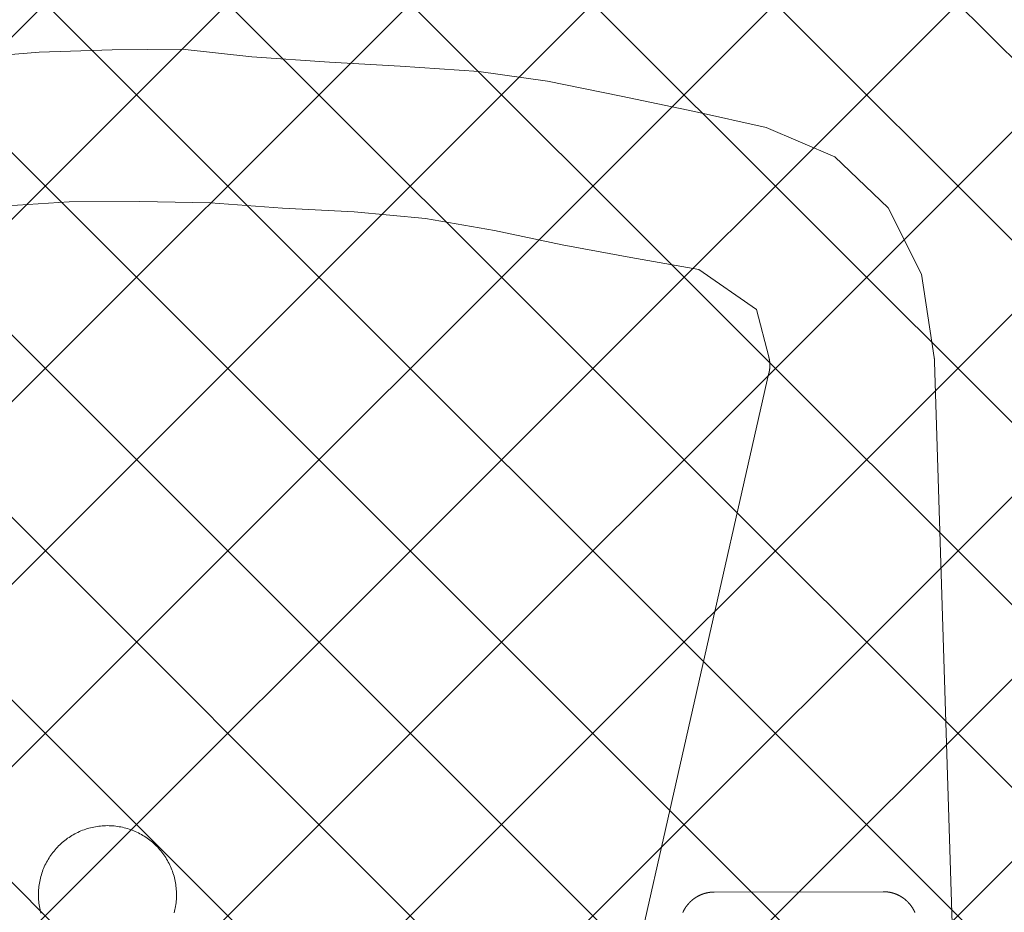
# Model space of a CAD drawing. Header units: metres. Extents: x 158874 to 185002, y -166493 to -154354.
# Tile 38 of 95: x 179773 to 179797, y -158998 to -158976. Entities that reach past the tile are written whole.
import ezdxf

# ---------------------------------------------------------------- set-up
doc = ezdxf.new("R2010")
doc.units = ezdxf.units.M
doc.layers.add('001_Dark_1 10', color=7, linetype='Continuous', lineweight=0)
doc.layers.add('wymiarowanie9', color=1, linetype='Continuous', lineweight=9)

# ---------------------------------------------------------------- blocks, each defined once
blk = doc.blocks.new('umywalka')
at = {"layer": '001_Dark_1 10', "color": 1}
for points in [[(179549.495, -159253.636, 0), (179551.212, -159253.615, 0)], [(179551.212, -159253.615, 0), (179552.931, -159253.805, 0)], [(179545.899, -159253.835, 0), (179547.697, -159253.694, 0)], [(179547.697, -159253.694, 0), (179549.495, -159253.636, 0)], [(179552.931, -159253.805, 0), (179554.842, -159253.938, 0)], [(179554.842, -159253.938, 0), (179556.578, -159254.037, 0)], [(179556.578, -159254.037, 0), (179558.508, -159254.169, 0)], [(179558.508, -159254.169, 0), (179560.2, -159254.406, 0)], [(179560.2, -159254.406, 0), (179562.013, -159254.77, 0)], [(179562.013, -159254.77, 0), (179563.817, -159255.152, 0)], [(179563.817, -159255.152, 0), (179565.584, -159255.544, 0)], [(179565.584, -159255.544, 0), (179567.273, -159256.267, 0)], [(179567.273, -159256.267, 0), (179568.583, -159257.518, 0)], [(179546.65, -159257.489, 0), (179548.43, -159257.376, 0)], [(179548.43, -159257.376, 0), (179550.174, -159257.364, 0)], [(179550.174, -159257.364, 0), (179551.909, -159257.398, 0)], [(179551.909, -159257.398, 0), (179553.683, -159257.533, 0)], [(179553.683, -159257.533, 0), (179555.447, -159257.622, 0)], [(179555.447, -159257.622, 0), (179557.202, -159257.784, 0)], [(179568.583, -159257.518, 0), (179569.401, -159259.152, 0)], [(179557.202, -159257.784, 0), (179558.895, -159258.076, 0)], [(179558.895, -159258.076, 0), (179560.561, -159258.432, 0)], [(179560.561, -159258.432, 0), (179562.254, -159258.742, 0)], [(179562.254, -159258.742, 0), (179563.928, -159259.043, 0)], [(179563.928, -159259.043, 0), (179565.345, -159260.027, 0)], [(179569.401, -159259.152, 0), (179569.715, -159261.208, 0)], [(179565.345, -159260.027, 0), (179565.644, -159261.185, 0)], [(179565.65, -159261.586, 0), (179565.651, -159261.584, 0), (179565.651, -159261.583, 0), (179565.651, -159261.581, 0), (179565.652, -159261.58, 0), (179565.652, -159261.578, 0), (179565.652, -159261.576, 0), (179565.653, -159261.575, 0), (179565.653, -159261.573, 0), (179565.653, -159261.572, 0), (179565.654, -159261.57, 0), (179565.654, -159261.569, 0), (179565.654, -159261.567, 0), (179565.655, -159261.566, 0), (179565.655, -159261.564, 0), (179565.655, -159261.563, 0), (179565.656, -159261.561, 0), (179565.656, -159261.559, 0), (179565.656, -159261.558, 0), (179565.656, -159261.556, 0), (179565.657, -159261.555, 0), (179565.657, -159261.553, 0), (179565.657, -159261.552, 0), (179565.658, -159261.55, 0), (179565.658, -159261.549, 0), (179565.658, -159261.547, 0), (179565.658, -159261.545, 0), (179565.659, -159261.544, 0), (179565.659, -159261.542, 0), (179565.659, -159261.541, 0), (179565.66, -159261.539, 0), (179565.66, -159261.538, 0), (179565.66, -159261.536, 0), (179565.66, -159261.535, 0), (179565.661, -159261.533, 0), (179565.661, -159261.531, 0), (179565.661, -159261.53, 0), (179565.661, -159261.528, 0), (179565.662, -159261.527, 0), (179565.662, -159261.525, 0), (179565.662, -159261.524, 0), (179565.662, -159261.522, 0), (179565.662, -159261.521, 0), (179565.663, -159261.519, 0), (179565.663, -159261.517, 0), (179565.663, -159261.516, 0), (179565.663, -159261.514, 0), (179565.664, -159261.513, 0), (179565.664, -159261.511, 0), (179565.664, -159261.51, 0), (179565.664, -159261.508, 0), (179565.664, -159261.506, 0), (179565.665, -159261.505, 0), (179565.665, -159261.503, 0), (179565.665, -159261.502, 0), (179565.665, -159261.5, 0), (179565.665, -159261.499, 0), (179565.666, -159261.497, 0), (179565.666, -159261.496, 0), (179565.666, -159261.494, 0), (179565.666, -159261.492, 0), (179565.666, -159261.491, 0), (179565.666, -159261.489, 0), (179565.667, -159261.488, 0), (179565.667, -159261.486, 0), (179565.667, -159261.485, 0), (179565.667, -159261.483, 0), (179565.667, -159261.481, 0), (179565.667, -159261.48, 0), (179565.668, -159261.478, 0), (179565.668, -159261.477, 0), (179565.668, -159261.475, 0), (179565.668, -159261.474, 0), (179565.668, -159261.472, 0), (179565.668, -159261.47, 0), (179565.668, -159261.469, 0), (179565.669, -159261.467, 0), (179565.669, -159261.466, 0), (179565.669, -159261.464, 0), (179565.669, -159261.463, 0), (179565.669, -159261.461, 0), (179565.669, -159261.459, 0), (179565.669, -159261.458, 0), (179565.669, -159261.456, 0), (179565.669, -159261.455, 0), (179565.67, -159261.453, 0), (179565.67, -159261.452, 0), (179565.67, -159261.45, 0), (179565.67, -159261.448, 0), (179565.67, -159261.447, 0), (179565.67, -159261.445, 0), (179565.67, -159261.444, 0), (179565.67, -159261.442, 0), (179565.67, -159261.44, 0), (179565.67, -159261.439, 0), (179565.67, -159261.437, 0), (179565.671, -159261.436, 0), (179565.671, -159261.434, 0), (179565.671, -159261.433, 0), (179565.671, -159261.431, 0), (179565.671, -159261.429, 0), (179565.671, -159261.428, 0), (179565.671, -159261.426, 0), (179565.671, -159261.425, 0), (179565.671, -159261.423, 0), (179565.671, -159261.422, 0), (179565.671, -159261.42, 0), (179565.671, -159261.418, 0), (179565.671, -159261.417, 0), (179565.671, -159261.415, 0), (179565.671, -159261.414, 0), (179565.671, -159261.412, 0), (179565.671, -159261.41, 0), (179565.671, -159261.409, 0), (179565.671, -159261.407, 0), (179565.671, -159261.406, 0), (179565.671, -159261.404, 0), (179565.671, -159261.403, 0), (179565.671, -159261.401, 0), (179565.671, -159261.399, 0), (179565.671, -159261.398, 0), (179565.671, -159261.396, 0), (179565.671, -159261.395, 0), (179565.671, -159261.393, 0), (179565.671, -159261.392, 0), (179565.671, -159261.39, 0), (179565.671, -159261.388, 0), (179565.671, -159261.387, 0), (179565.671, -159261.385, 0), (179565.671, -159261.384, 0), (179565.671, -159261.382, 0), (179565.671, -159261.381, 0), (179565.671, -159261.379, 0), (179565.671, -159261.377, 0), (179565.671, -159261.376, 0), (179565.671, -159261.374, 0), (179565.671, -159261.373, 0), (179565.671, -159261.371, 0), (179565.671, -159261.369, 0), (179565.671, -159261.368, 0), (179565.671, -159261.366, 0), (179565.671, -159261.365, 0), (179565.671, -159261.363, 0), (179565.671, -159261.362, 0), (179565.671, -159261.36, 0), (179565.67, -159261.358, 0), (179565.67, -159261.357, 0), (179565.67, -159261.355, 0), (179565.67, -159261.354, 0), (179565.67, -159261.352, 0), (179565.67, -159261.351, 0), (179565.67, -159261.349, 0), (179565.67, -159261.347, 0), (179565.67, -159261.346, 0), (179565.67, -159261.344, 0), (179565.67, -159261.343, 0), (179565.669, -159261.341, 0), (179565.669, -159261.34, 0), (179565.669, -159261.338, 0), (179565.669, -159261.336, 0), (179565.669, -159261.335, 0), (179565.669, -159261.333, 0), (179565.669, -159261.332, 0), (179565.669, -159261.33, 0), (179565.669, -159261.328, 0), (179565.668, -159261.327, 0), (179565.668, -159261.325, 0), (179565.668, -159261.324, 0), (179565.668, -159261.322, 0), (179565.668, -159261.321, 0), (179565.668, -159261.319, 0), (179565.668, -159261.317, 0), (179565.667, -159261.316, 0), (179565.667, -159261.314, 0), (179565.667, -159261.313, 0), (179565.667, -159261.311, 0), (179565.667, -159261.31, 0), (179565.667, -159261.308, 0), (179565.666, -159261.306, 0), (179565.666, -159261.305, 0), (179565.666, -159261.303, 0), (179565.666, -159261.302, 0), (179565.666, -159261.3, 0), (179565.666, -159261.299, 0), (179565.665, -159261.297, 0), (179565.665, -159261.296, 0), (179565.665, -159261.294, 0), (179565.665, -159261.292, 0), (179565.665, -159261.291, 0), (179565.664, -159261.289, 0), (179565.664, -159261.288, 0), (179565.664, -159261.286, 0), (179565.664, -159261.285, 0), (179565.664, -159261.283, 0), (179565.663, -159261.281, 0), (179565.663, -159261.28, 0), (179565.663, -159261.278, 0), (179565.663, -159261.277, 0), (179565.662, -159261.275, 0), (179565.662, -159261.274, 0), (179565.662, -159261.272, 0), (179565.662, -159261.27, 0), (179565.661, -159261.269, 0), (179565.661, -159261.267, 0), (179565.661, -159261.266, 0), (179565.661, -159261.264, 0), (179565.661, -159261.263, 0), (179565.66, -159261.261, 0), (179565.66, -159261.26, 0), (179565.66, -159261.258, 0), (179565.659, -159261.256, 0), (179565.659, -159261.255, 0), (179565.659, -159261.253, 0), (179565.659, -159261.252, 0), (179565.658, -159261.25, 0), (179565.658, -159261.249, 0), (179565.658, -159261.247, 0), (179565.658, -159261.246, 0), (179565.657, -159261.244, 0), (179565.657, -159261.242, 0), (179565.657, -159261.241, 0), (179565.656, -159261.239, 0), (179565.656, -159261.238, 0), (179565.656, -159261.236, 0), (179565.656, -159261.235, 0), (179565.655, -159261.233, 0), (179565.655, -159261.232, 0), (179565.655, -159261.23, 0), (179565.654, -159261.229, 0), (179565.654, -159261.227, 0), (179565.654, -159261.225, 0), (179565.653, -159261.224, 0), (179565.653, -159261.222, 0), (179565.653, -159261.221, 0), (179565.652, -159261.219, 0), (179565.652, -159261.218, 0), (179565.652, -159261.216, 0), (179565.651, -159261.215, 0), (179565.651, -159261.213, 0), (179565.651, -159261.212, 0), (179565.65, -159261.21, 0), (179565.65, -159261.208, 0), (179565.65, -159261.207, 0), (179565.649, -159261.205, 0), (179565.649, -159261.204, 0), (179565.648, -159261.202, 0), (179565.648, -159261.201, 0), (179565.648, -159261.199, 0), (179565.647, -159261.198, 0), (179565.647, -159261.196, 0), (179565.647, -159261.195, 0), (179565.646, -159261.193, 0), (179565.646, -159261.192, 0), (179565.645, -159261.19, 0), (179565.645, -159261.189, 0), (179565.645, -159261.187, 0), (179565.644, -159261.185, 0)], [(179569.724, -159261.31, 0), (179569.724, -159261.309, 0), (179569.724, -159261.309, 0), (179569.724, -159261.309, 0), (179569.724, -159261.308, 0), (179569.724, -159261.308, 0), (179569.724, -159261.307, 0), (179569.724, -159261.307, 0), (179569.724, -159261.307, 0), (179569.724, -159261.306, 0), (179569.724, -159261.306, 0), (179569.724, -159261.305, 0), (179569.724, -159261.305, 0), (179569.724, -159261.305, 0), (179569.724, -159261.304, 0), (179569.724, -159261.304, 0), (179569.724, -159261.303, 0), (179569.724, -159261.303, 0), (179569.724, -159261.303, 0), (179569.724, -159261.302, 0), (179569.724, -159261.302, 0), (179569.724, -159261.301, 0), (179569.724, -159261.301, 0), (179569.724, -159261.301, 0), (179569.724, -159261.3, 0), (179569.724, -159261.3, 0), (179569.724, -159261.299, 0), (179569.724, -159261.299, 0), (179569.724, -159261.299, 0), (179569.724, -159261.298, 0), (179569.724, -159261.298, 0), (179569.724, -159261.297, 0), (179569.724, -159261.297, 0), (179569.724, -159261.297, 0), (179569.724, -159261.296, 0), (179569.724, -159261.296, 0), (179569.724, -159261.295, 0), (179569.724, -159261.295, 0), (179569.723, -159261.295, 0), (179569.723, -159261.294, 0), (179569.723, -159261.294, 0), (179569.723, -159261.293, 0), (179569.723, -159261.293, 0), (179569.723, -159261.293, 0), (179569.723, -159261.292, 0), (179569.723, -159261.292, 0), (179569.723, -159261.291, 0), (179569.723, -159261.291, 0), (179569.723, -159261.291, 0), (179569.723, -159261.29, 0), (179569.723, -159261.29, 0), (179569.723, -159261.289, 0), (179569.723, -159261.289, 0), (179569.723, -159261.289, 0), (179569.723, -159261.288, 0), (179569.723, -159261.288, 0), (179569.723, -159261.287, 0), (179569.723, -159261.287, 0), (179569.723, -159261.287, 0), (179569.723, -159261.286, 0), (179569.723, -159261.286, 0), (179569.723, -159261.285, 0), (179569.723, -159261.285, 0), (179569.723, -159261.285, 0), (179569.723, -159261.284, 0), (179569.723, -159261.284, 0), (179569.723, -159261.283, 0), (179569.723, -159261.283, 0), (179569.723, -159261.283, 0), (179569.723, -159261.282, 0), (179569.723, -159261.282, 0), (179569.723, -159261.281, 0), (179569.723, -159261.281, 0), (179569.723, -159261.281, 0), (179569.723, -159261.28, 0), (179569.723, -159261.28, 0), (179569.723, -159261.279, 0), (179569.723, -159261.279, 0), (179569.723, -159261.279, 0), (179569.723, -159261.278, 0), (179569.723, -159261.278, 0), (179569.722, -159261.278, 0), (179569.722, -159261.277, 0), (179569.722, -159261.277, 0), (179569.722, -159261.276, 0), (179569.722, -159261.276, 0), (179569.722, -159261.276, 0), (179569.722, -159261.275, 0), (179569.722, -159261.275, 0), (179569.722, -159261.274, 0), (179569.722, -159261.274, 0), (179569.722, -159261.274, 0), (179569.722, -159261.273, 0), (179569.722, -159261.273, 0), (179569.722, -159261.272, 0), (179569.722, -159261.272, 0), (179569.722, -159261.272, 0), (179569.722, -159261.271, 0), (179569.722, -159261.271, 0), (179569.722, -159261.27, 0), (179569.722, -159261.27, 0), (179569.722, -159261.27, 0), (179569.722, -159261.269, 0), (179569.722, -159261.269, 0), (179569.722, -159261.268, 0), (179569.722, -159261.268, 0), (179569.722, -159261.268, 0), (179569.722, -159261.267, 0), (179569.722, -159261.267, 0), (179569.722, -159261.266, 0), (179569.722, -159261.266, 0), (179569.722, -159261.266, 0), (179569.722, -159261.265, 0), (179569.722, -159261.265, 0), (179569.721, -159261.264, 0), (179569.721, -159261.264, 0), (179569.721, -159261.264, 0), (179569.721, -159261.263, 0), (179569.721, -159261.263, 0), (179569.721, -159261.262, 0), (179569.721, -159261.262, 0), (179569.721, -159261.262, 0), (179569.721, -159261.261, 0), (179569.721, -159261.261, 0), (179569.721, -159261.26, 0), (179569.721, -159261.26, 0), (179569.721, -159261.26, 0), (179569.721, -159261.259, 0), (179569.721, -159261.259, 0), (179569.721, -159261.258, 0), (179569.721, -159261.258, 0), (179569.721, -159261.258, 0), (179569.721, -159261.257, 0), (179569.721, -159261.257, 0), (179569.721, -159261.256, 0), (179569.721, -159261.256, 0), (179569.721, -159261.256, 0), (179569.721, -159261.255, 0), (179569.721, -159261.255, 0), (179569.721, -159261.255, 0), (179569.721, -159261.254, 0), (179569.72, -159261.254, 0), (179569.72, -159261.253, 0), (179569.72, -159261.253, 0), (179569.72, -159261.253, 0), (179569.72, -159261.252, 0), (179569.72, -159261.252, 0), (179569.72, -159261.251, 0), (179569.72, -159261.251, 0), (179569.72, -159261.251, 0), (179569.72, -159261.25, 0), (179569.72, -159261.25, 0), (179569.72, -159261.249, 0), (179569.72, -159261.249, 0), (179569.72, -159261.249, 0), (179569.72, -159261.248, 0), (179569.72, -159261.248, 0), (179569.72, -159261.247, 0), (179569.72, -159261.247, 0), (179569.72, -159261.247, 0), (179569.72, -159261.246, 0), (179569.72, -159261.246, 0), (179569.72, -159261.245, 0), (179569.72, -159261.245, 0), (179569.72, -159261.245, 0), (179569.72, -159261.244, 0), (179569.719, -159261.244, 0), (179569.719, -159261.243, 0), (179569.719, -159261.243, 0), (179569.719, -159261.243, 0), (179569.719, -159261.242, 0), (179569.719, -159261.242, 0), (179569.719, -159261.241, 0), (179569.719, -159261.241, 0), (179569.719, -159261.241, 0), (179569.719, -159261.24, 0), (179569.719, -159261.24, 0), (179569.719, -159261.239, 0), (179569.719, -159261.239, 0), (179569.719, -159261.239, 0), (179569.719, -159261.238, 0), (179569.719, -159261.238, 0), (179569.719, -159261.237, 0), (179569.719, -159261.237, 0), (179569.719, -159261.237, 0), (179569.719, -159261.236, 0), (179569.719, -159261.236, 0), (179569.719, -159261.236, 0), (179569.718, -159261.235, 0), (179569.718, -159261.235, 0), (179569.718, -159261.234, 0), (179569.718, -159261.234, 0), (179569.718, -159261.234, 0), (179569.718, -159261.233, 0), (179569.718, -159261.233, 0), (179569.718, -159261.232, 0), (179569.718, -159261.232, 0), (179569.718, -159261.232, 0), (179569.718, -159261.231, 0), (179569.718, -159261.231, 0), (179569.718, -159261.23, 0), (179569.718, -159261.23, 0), (179569.718, -159261.23, 0), (179569.718, -159261.229, 0), (179569.718, -159261.229, 0), (179569.718, -159261.228, 0), (179569.718, -159261.228, 0), (179569.718, -159261.228, 0), (179569.717, -159261.227, 0), (179569.717, -159261.227, 0), (179569.717, -159261.226, 0), (179569.717, -159261.226, 0), (179569.717, -159261.226, 0), (179569.717, -159261.225, 0), (179569.717, -159261.225, 0), (179569.717, -159261.224, 0), (179569.717, -159261.224, 0), (179569.717, -159261.224, 0), (179569.717, -159261.223, 0), (179569.717, -159261.223, 0), (179569.717, -159261.222, 0), (179569.717, -159261.222, 0), (179569.717, -159261.222, 0), (179569.717, -159261.221, 0), (179569.717, -159261.221, 0), (179569.717, -159261.22, 0), (179569.717, -159261.22, 0), (179569.716, -159261.22, 0), (179569.716, -159261.219, 0), (179569.716, -159261.219, 0), (179569.716, -159261.219, 0), (179569.716, -159261.218, 0), (179569.716, -159261.218, 0), (179569.716, -159261.217, 0), (179569.716, -159261.217, 0), (179569.716, -159261.217, 0), (179569.716, -159261.216, 0), (179569.716, -159261.216, 0), (179569.716, -159261.215, 0), (179569.716, -159261.215, 0), (179569.716, -159261.215, 0), (179569.716, -159261.214, 0), (179569.716, -159261.214, 0), (179569.716, -159261.213, 0), (179569.716, -159261.213, 0), (179569.715, -159261.213, 0), (179569.715, -159261.212, 0), (179569.715, -159261.212, 0), (179569.715, -159261.211, 0), (179569.715, -159261.211, 0), (179569.715, -159261.211, 0), (179569.715, -159261.21, 0), (179569.715, -159261.21, 0), (179569.715, -159261.209, 0), (179569.715, -159261.209, 0), (179569.715, -159261.209, 0), (179569.715, -159261.208, 0)], [(179570.575, -159288.442, 0), (179569.724, -159261.31, 0)], [(179561.889, -159278.192, 0), (179565.65, -159261.586, 0)], [(179551.075, -159274.423, 0), (179551.075, -159274.381, 0), (179551.073, -159274.34, 0), (179551.07, -159274.298, 0), (179551.067, -159274.257, 0), (179551.062, -159274.215, 0), (179551.056, -159274.174, 0), (179551.049, -159274.133, 0), (179551.042, -159274.092, 0), (179551.033, -159274.051, 0), (179551.023, -159274.01, 0), (179551.013, -159273.97, 0), (179551.001, -159273.93, 0), (179550.988, -159273.89, 0), (179550.975, -159273.851, 0), (179550.96, -159273.812, 0), (179550.944, -159273.773, 0), (179550.928, -159273.735, 0), (179550.91, -159273.697, 0), (179550.892, -159273.66, 0), (179550.873, -159273.623, 0), (179550.853, -159273.586, 0), (179550.831, -159273.55, 0), (179550.81, -159273.515, 0), (179550.787, -159273.48, 0), (179550.763, -159273.446, 0), (179550.739, -159273.412, 0), (179550.713, -159273.379, 0), (179550.687, -159273.346, 0), (179550.66, -159273.314, 0), (179550.633, -159273.283, 0), (179550.604, -159273.253, 0), (179550.575, -159273.223, 0), (179550.545, -159273.194, 0), (179550.514, -159273.166, 0), (179550.483, -159273.138, 0), (179550.451, -159273.111, 0), (179550.418, -159273.085, 0), (179550.385, -159273.06, 0), (179550.351, -159273.036, 0), (179550.317, -159273.012, 0), (179550.282, -159272.99, 0), (179550.246, -159272.968, 0), (179550.21, -159272.947, 0), (179550.174, -159272.927, 0), (179550.137, -159272.908, 0), (179550.099, -159272.89, 0), (179550.061, -159272.872, 0), (179550.023, -159272.856, 0), (179549.984, -159272.841, 0), (179549.945, -159272.826, 0), (179549.906, -159272.813, 0), (179549.866, -159272.8, 0), (179549.826, -159272.789, 0), (179549.785, -159272.778, 0), (179549.745, -159272.769, 0), (179549.704, -159272.76, 0), (179549.663, -159272.753, 0), (179549.622, -159272.746, 0), (179549.581, -159272.741, 0), (179549.539, -159272.736, 0), (179549.498, -159272.733, 0), (179549.456, -159272.73, 0), (179549.414, -159272.729, 0), (179549.373, -159272.728, 0), (179549.331, -159272.729, 0), (179549.289, -159272.73, 0), (179549.248, -159272.733, 0), (179549.206, -159272.737, 0), (179549.165, -159272.741, 0), (179549.123, -159272.747, 0), (179549.082, -159272.754, 0), (179549.041, -159272.762, 0), (179549.001, -159272.77, 0), (179548.96, -159272.78, 0), (179548.92, -159272.791, 0), (179548.88, -159272.802, 0), (179548.84, -159272.815, 0), (179548.801, -159272.829, 0), (179548.762, -159272.843, 0), (179548.723, -159272.859, 0), (179548.685, -159272.876, 0), (179548.647, -159272.893, 0), (179548.609, -159272.911, 0), (179548.572, -159272.931, 0), (179548.536, -159272.951, 0), (179548.5, -159272.972, 0), (179548.464, -159272.994, 0), (179548.43, -159273.017, 0), (179548.395, -159273.04, 0), (179548.361, -159273.065, 0), (179548.328, -159273.09, 0), (179548.296, -159273.116, 0), (179548.264, -159273.143, 0), (179548.233, -159273.171, 0), (179548.202, -159273.199, 0), (179548.173, -159273.228, 0), (179548.144, -159273.258, 0), (179548.115, -159273.289, 0), (179548.088, -159273.32, 0), (179548.061, -159273.352, 0), (179548.035, -159273.385, 0), (179548.01, -159273.418, 0), (179547.985, -159273.452, 0), (179547.962, -159273.486, 0), (179547.939, -159273.521, 0), (179547.918, -159273.557, 0), (179547.897, -159273.593, 0), (179547.877, -159273.63, 0), (179547.857, -159273.667, 0), (179547.839, -159273.704, 0), (179547.822, -159273.742, 0), (179547.806, -159273.78, 0), (179547.79, -159273.819, 0), (179547.776, -159273.858, 0), (179547.762, -159273.898, 0), (179547.75, -159273.937, 0), (179547.738, -159273.978, 0), (179547.728, -159274.018, 0), (179547.718, -159274.058, 0), (179547.71, -159274.099, 0), (179547.702, -159274.14, 0), (179547.696, -159274.181, 0), (179547.69, -159274.223, 0), (179547.686, -159274.264, 0), (179547.682, -159274.306, 0), (179547.68, -159274.347, 0), (179547.678, -159274.389, 0), (179547.678, -159274.431, 0), (179547.678, -159274.472, 0), (179547.68, -159274.514, 0), (179547.683, -159274.556, 0), (179547.686, -159274.597, 0), (179547.691, -159274.639, 0), (179547.697, -159274.68, 0), (179547.703, -159274.721, 0), (179547.711, -159274.762, 0), (179547.72, -159274.803, 0), (179547.73, -159274.843, 0), (179547.74, -159274.884, 0)], [(179551.015, -159274.876, 0), (179551.025, -159274.836, 0), (179551.035, -159274.795, 0), (179551.043, -159274.755, 0), (179551.051, -159274.714, 0), (179551.057, -159274.672, 0), (179551.063, -159274.631, 0), (179551.067, -159274.59, 0), (179551.071, -159274.548, 0), (179551.073, -159274.506, 0), (179551.075, -159274.465, 0), (179551.075, -159274.423, 0)], [(179564.304, -159274.362, 0), (179564.299, -159274.362, 0), (179564.295, -159274.362, 0), (179564.29, -159274.362, 0), (179564.286, -159274.362, 0), (179564.282, -159274.362, 0), (179564.277, -159274.363, 0), (179564.273, -159274.363, 0), (179564.268, -159274.363, 0), (179564.264, -159274.363, 0), (179564.259, -159274.363, 0), (179564.255, -159274.364, 0), (179564.25, -159274.364, 0), (179564.246, -159274.364, 0), (179564.241, -159274.365, 0), (179564.237, -159274.365, 0), (179564.233, -159274.365, 0), (179564.228, -159274.366, 0), (179564.224, -159274.366, 0), (179564.219, -159274.367, 0), (179564.215, -159274.367, 0), (179564.21, -159274.368, 0), (179564.206, -159274.368, 0), (179564.201, -159274.369, 0), (179564.197, -159274.369, 0), (179564.193, -159274.37, 0), (179564.188, -159274.37, 0), (179564.184, -159274.371, 0), (179564.179, -159274.372, 0), (179564.175, -159274.372, 0), (179564.171, -159274.373, 0), (179564.166, -159274.374, 0), (179564.162, -159274.374, 0), (179564.157, -159274.375, 0), (179564.153, -159274.376, 0), (179564.149, -159274.377, 0), (179564.144, -159274.378, 0), (179564.14, -159274.379, 0), (179564.135, -159274.379, 0), (179564.131, -159274.38, 0), (179564.127, -159274.381, 0), (179564.122, -159274.382, 0), (179564.118, -159274.383, 0), (179564.114, -159274.384, 0), (179564.109, -159274.385, 0), (179564.105, -159274.386, 0), (179564.101, -159274.387, 0), (179564.096, -159274.388, 0), (179564.092, -159274.39, 0), (179564.088, -159274.391, 0), (179564.083, -159274.392, 0), (179564.079, -159274.393, 0), (179564.075, -159274.394, 0), (179564.07, -159274.395, 0), (179564.066, -159274.397, 0), (179564.062, -159274.398, 0), (179564.058, -159274.399, 0), (179564.053, -159274.401, 0), (179564.049, -159274.402, 0), (179564.045, -159274.403, 0), (179564.041, -159274.405, 0), (179564.036, -159274.406, 0), (179564.032, -159274.407, 0), (179564.028, -159274.409, 0), (179564.024, -159274.41, 0), (179564.019, -159274.412, 0), (179564.015, -159274.413, 0), (179564.011, -159274.415, 0), (179564.007, -159274.416, 0), (179564.003, -159274.418, 0), (179563.998, -159274.42, 0), (179563.994, -159274.421, 0), (179563.99, -159274.423, 0), (179563.986, -159274.425, 0), (179563.982, -159274.426, 0), (179563.978, -159274.428, 0), (179563.974, -159274.43, 0), (179563.97, -159274.432, 0), (179563.965, -159274.433, 0), (179563.961, -159274.435, 0), (179563.957, -159274.437, 0), (179563.953, -159274.439, 0), (179563.949, -159274.441, 0), (179563.945, -159274.443, 0), (179563.941, -159274.444, 0), (179563.937, -159274.446, 0), (179563.933, -159274.448, 0), (179563.929, -159274.45, 0), (179563.925, -159274.452, 0), (179563.921, -159274.454, 0), (179563.917, -159274.456, 0), (179563.913, -159274.458, 0), (179563.909, -159274.46, 0), (179563.905, -159274.463, 0), (179563.901, -159274.465, 0), (179563.897, -159274.467, 0), (179563.893, -159274.469, 0), (179563.89, -159274.471, 0), (179563.886, -159274.473, 0), (179563.882, -159274.476, 0), (179563.878, -159274.478, 0), (179563.874, -159274.48, 0), (179563.87, -159274.482, 0), (179563.866, -159274.485, 0), (179563.863, -159274.487, 0), (179563.859, -159274.489, 0), (179563.855, -159274.492, 0), (179563.851, -159274.494, 0), (179563.847, -159274.496, 0), (179563.844, -159274.499, 0), (179563.84, -159274.501, 0), (179563.836, -159274.504, 0), (179563.833, -159274.506, 0), (179563.829, -159274.509, 0), (179563.825, -159274.511, 0), (179563.821, -159274.514, 0), (179563.818, -159274.516, 0), (179563.814, -159274.519, 0), (179563.811, -159274.521, 0), (179563.807, -159274.524, 0), (179563.803, -159274.527, 0), (179563.8, -159274.529, 0), (179563.796, -159274.532, 0), (179563.793, -159274.535, 0), (179563.789, -159274.537, 0), (179563.785, -159274.54, 0), (179563.782, -159274.543, 0), (179563.778, -159274.546, 0), (179563.775, -159274.548, 0), (179563.771, -159274.551, 0), (179563.768, -159274.554, 0), (179563.765, -159274.557, 0), (179563.761, -159274.56, 0), (179563.758, -159274.563, 0), (179563.754, -159274.566, 0), (179563.751, -159274.568, 0), (179563.748, -159274.571, 0), (179563.744, -159274.574, 0), (179563.741, -159274.577, 0), (179563.738, -159274.58, 0), (179563.734, -159274.583, 0), (179563.731, -159274.586, 0), (179563.728, -159274.589, 0), (179563.724, -159274.592, 0), (179563.721, -159274.595, 0), (179563.718, -159274.598, 0), (179563.715, -159274.602, 0), (179563.711, -159274.605, 0), (179563.708, -159274.608, 0), (179563.705, -159274.611, 0), (179563.702, -159274.614, 0), (179563.699, -159274.617, 0), (179563.696, -159274.621, 0), (179563.693, -159274.624, 0), (179563.69, -159274.627, 0), (179563.687, -159274.63, 0), (179563.683, -159274.633, 0), (179563.68, -159274.637, 0), (179563.677, -159274.64, 0), (179563.674, -159274.643, 0), (179563.671, -159274.647, 0), (179563.668, -159274.65, 0), (179563.666, -159274.653, 0), (179563.663, -159274.657, 0), (179563.66, -159274.66, 0), (179563.657, -159274.664, 0), (179563.654, -159274.667, 0), (179563.651, -159274.67, 0), (179563.648, -159274.674, 0), (179563.645, -159274.677, 0), (179563.643, -159274.681, 0), (179563.64, -159274.684, 0), (179563.637, -159274.688, 0), (179563.634, -159274.691, 0), (179563.632, -159274.695, 0), (179563.629, -159274.698, 0), (179563.626, -159274.702, 0), (179563.624, -159274.706, 0), (179563.621, -159274.709, 0), (179563.618, -159274.713, 0), (179563.616, -159274.716, 0), (179563.613, -159274.72, 0), (179563.611, -159274.724, 0), (179563.608, -159274.727, 0), (179563.605, -159274.731, 0), (179563.603, -159274.735, 0), (179563.6, -159274.738, 0), (179563.598, -159274.742, 0), (179563.595, -159274.746, 0), (179563.593, -159274.75, 0), (179563.591, -159274.753, 0), (179563.588, -159274.757, 0), (179563.586, -159274.761, 0), (179563.583, -159274.765, 0), (179563.581, -159274.768, 0), (179563.579, -159274.772, 0), (179563.577, -159274.776, 0), (179563.574, -159274.78, 0), (179563.572, -159274.784, 0), (179563.57, -159274.788, 0), (179563.568, -159274.792, 0), (179563.565, -159274.795, 0), (179563.563, -159274.799, 0), (179563.561, -159274.803, 0), (179563.559, -159274.807, 0), (179563.557, -159274.811, 0), (179563.555, -159274.815, 0), (179563.553, -159274.819, 0), (179563.551, -159274.823, 0), (179563.549, -159274.827, 0), (179563.546, -159274.831, 0), (179563.545, -159274.835, 0), (179563.543, -159274.839, 0), (179563.541, -159274.843, 0), (179563.539, -159274.847, 0), (179563.537, -159274.851, 0), (179563.535, -159274.855, 0), (179563.533, -159274.859, 0), (179563.531, -159274.863, 0)], [(179564.304, -159274.362, 0), (179568.458, -159274.353, 0)], [(179569.239, -159274.863, 0), (179569.237, -159274.858, 0), (179569.235, -159274.854, 0), (179569.233, -159274.849, 0), (179569.23, -159274.844, 0), (179569.228, -159274.84, 0), (179569.226, -159274.835, 0), (179569.224, -159274.83, 0), (179569.222, -159274.826, 0), (179569.219, -159274.821, 0), (179569.217, -159274.817, 0), (179569.215, -159274.812, 0), (179569.212, -159274.808, 0), (179569.21, -159274.803, 0), (179569.208, -159274.799, 0), (179569.205, -159274.794, 0), (179569.203, -159274.79, 0), (179569.2, -159274.785, 0), (179569.198, -159274.781, 0), (179569.195, -159274.776, 0), (179569.192, -159274.772, 0), (179569.19, -159274.767, 0), (179569.187, -159274.763, 0), (179569.185, -159274.759, 0), (179569.182, -159274.754, 0), (179569.179, -159274.75, 0), (179569.176, -159274.746, 0), (179569.174, -159274.741, 0), (179569.171, -159274.737, 0), (179569.168, -159274.733, 0), (179569.165, -159274.729, 0), (179569.162, -159274.724, 0), (179569.16, -159274.72, 0), (179569.157, -159274.716, 0), (179569.154, -159274.712, 0), (179569.151, -159274.708, 0), (179569.148, -159274.703, 0), (179569.145, -159274.699, 0), (179569.142, -159274.695, 0), (179569.139, -159274.691, 0), (179569.135, -159274.687, 0), (179569.132, -159274.683, 0), (179569.129, -159274.679, 0), (179569.126, -159274.675, 0), (179569.123, -159274.671, 0), (179569.12, -159274.667, 0), (179569.116, -159274.663, 0), (179569.113, -159274.659, 0), (179569.11, -159274.655, 0), (179569.107, -159274.651, 0), (179569.103, -159274.647, 0), (179569.1, -159274.643, 0), (179569.097, -159274.64, 0), (179569.093, -159274.636, 0), (179569.09, -159274.632, 0), (179569.086, -159274.628, 0), (179569.083, -159274.624, 0), (179569.079, -159274.621, 0), (179569.076, -159274.617, 0), (179569.072, -159274.613, 0), (179569.069, -159274.61, 0), (179569.065, -159274.606, 0), (179569.062, -159274.602, 0), (179569.058, -159274.599, 0), (179569.054, -159274.595, 0), (179569.051, -159274.592, 0), (179569.047, -159274.588, 0), (179569.043, -159274.584, 0), (179569.039, -159274.581, 0), (179569.036, -159274.577, 0), (179569.032, -159274.574, 0), (179569.028, -159274.571, 0), (179569.024, -159274.567, 0), (179569.02, -159274.564, 0), (179569.017, -159274.56, 0), (179569.013, -159274.557, 0), (179569.009, -159274.554, 0), (179569.005, -159274.55, 0), (179569.001, -159274.547, 0), (179568.997, -159274.544, 0), (179568.993, -159274.541, 0), (179568.989, -159274.538, 0), (179568.985, -159274.534, 0), (179568.981, -159274.531, 0), (179568.977, -159274.528, 0), (179568.973, -159274.525, 0), (179568.969, -159274.522, 0), (179568.965, -159274.519, 0), (179568.961, -159274.516, 0), (179568.956, -159274.513, 0), (179568.952, -159274.51, 0), (179568.948, -159274.507, 0), (179568.944, -159274.504, 0), (179568.94, -159274.501, 0), (179568.936, -159274.498, 0), (179568.931, -159274.495, 0), (179568.927, -159274.493, 0), (179568.923, -159274.49, 0), (179568.918, -159274.487, 0), (179568.914, -159274.484, 0), (179568.91, -159274.481, 0), (179568.905, -159274.479, 0), (179568.901, -159274.476, 0), (179568.897, -159274.473, 0), (179568.892, -159274.471, 0), (179568.888, -159274.468, 0), (179568.883, -159274.466, 0), (179568.879, -159274.463, 0), (179568.875, -159274.461, 0), (179568.87, -159274.458, 0), (179568.866, -159274.456, 0), (179568.861, -159274.453, 0), (179568.857, -159274.451, 0), (179568.852, -159274.449, 0), (179568.847, -159274.446, 0), (179568.843, -159274.444, 0), (179568.838, -159274.442, 0), (179568.834, -159274.439, 0), (179568.829, -159274.437, 0), (179568.825, -159274.435, 0), (179568.82, -159274.433, 0), (179568.815, -159274.431, 0), (179568.811, -159274.428, 0), (179568.806, -159274.426, 0), (179568.801, -159274.424, 0), (179568.797, -159274.422, 0), (179568.792, -159274.42, 0), (179568.787, -159274.418, 0), (179568.782, -159274.416, 0), (179568.778, -159274.414, 0), (179568.773, -159274.412, 0), (179568.768, -159274.411, 0), (179568.763, -159274.409, 0), (179568.759, -159274.407, 0), (179568.754, -159274.405, 0), (179568.749, -159274.403, 0), (179568.744, -159274.402, 0), (179568.739, -159274.4, 0), (179568.735, -159274.398, 0), (179568.73, -159274.397, 0), (179568.725, -159274.395, 0), (179568.72, -159274.393, 0), (179568.715, -159274.392, 0), (179568.71, -159274.39, 0), (179568.705, -159274.389, 0), (179568.7, -159274.387, 0), (179568.696, -159274.386, 0), (179568.691, -159274.385, 0), (179568.686, -159274.383, 0), (179568.681, -159274.382, 0), (179568.676, -159274.381, 0), (179568.671, -159274.379, 0), (179568.666, -159274.378, 0), (179568.661, -159274.377, 0), (179568.656, -159274.376, 0), (179568.651, -159274.374, 0), (179568.646, -159274.373, 0), (179568.641, -159274.372, 0), (179568.636, -159274.371, 0), (179568.631, -159274.37, 0), (179568.626, -159274.369, 0), (179568.621, -159274.368, 0), (179568.616, -159274.367, 0), (179568.611, -159274.366, 0), (179568.606, -159274.365, 0), (179568.601, -159274.364, 0), (179568.596, -159274.364, 0), (179568.591, -159274.363, 0), (179568.586, -159274.362, 0), (179568.581, -159274.361, 0), (179568.576, -159274.361, 0), (179568.57, -159274.36, 0), (179568.565, -159274.359, 0), (179568.56, -159274.359, 0), (179568.555, -159274.358, 0), (179568.55, -159274.358, 0), (179568.545, -159274.357, 0), (179568.54, -159274.357, 0), (179568.535, -159274.356, 0), (179568.53, -159274.356, 0), (179568.525, -159274.355, 0), (179568.52, -159274.355, 0), (179568.514, -159274.354, 0), (179568.509, -159274.354, 0), (179568.504, -159274.354, 0), (179568.499, -159274.354, 0), (179568.494, -159274.353, 0), (179568.489, -159274.353, 0), (179568.484, -159274.353, 0), (179568.479, -159274.353, 0), (179568.474, -159274.353, 0), (179568.468, -159274.353, 0), (179568.463, -159274.353, 0), (179568.458, -159274.353, 0)]]:
    blk.add_polyline3d(points, dxfattribs=at)

msp = doc.modelspace()

# ---------------------------------------------------------------- hatches: boundary and pattern name
at = {"layer": 'wymiarowanie9', "ltscale": 0.2, "true_color": 0xafd9aa, "transparency": 33554508}
h = msp.add_hatch(dxfattribs=at)
h.set_pattern_fill('ANSI37', color=9)
edge = h.paths.add_edge_path()
edge.add_line((179639.534, -158826.096), (179500.325, -158826.096))
edge.add_line((179500.325, -158826.096), (179500.325, -159016.096))
edge.add_line((179500.325, -159016.096), (179647.334, -159016.096))
edge.add_line((179647.334, -159016.096), (179647.334, -159023.596))
edge.add_arc((179717.334, -159023.596), 70, 180, 186.15064)
edge.add_line((179647.737, -159031.096), (179717.334, -159031.096))
edge.add_line((179717.334, -159031.096), (179717.334, -159016.096))
edge.add_line((179717.334, -159016.096), (179639.534, -159016.096))
edge.add_line((179639.534, -159016.096), (179639.534, -158826.096))
h.paths.add_polyline_path([(179903.325, -158877.18), (179907.325, -158877.18), (179907.325, -158826.096), (179647.334, -158826.096), (179647.334, -159016.096), (179907.325, -159016.096), (179907.325, -158995.18), (179903.325, -158995.18)])

# ---------------------------------------------------------------- block references
at = {"layer": 'wymiarowanie9', "color": 0}
msp.add_blockref('umywalka', (225.659, 277.266), dxfattribs=at)

doc.saveas('drawing.dxf')
